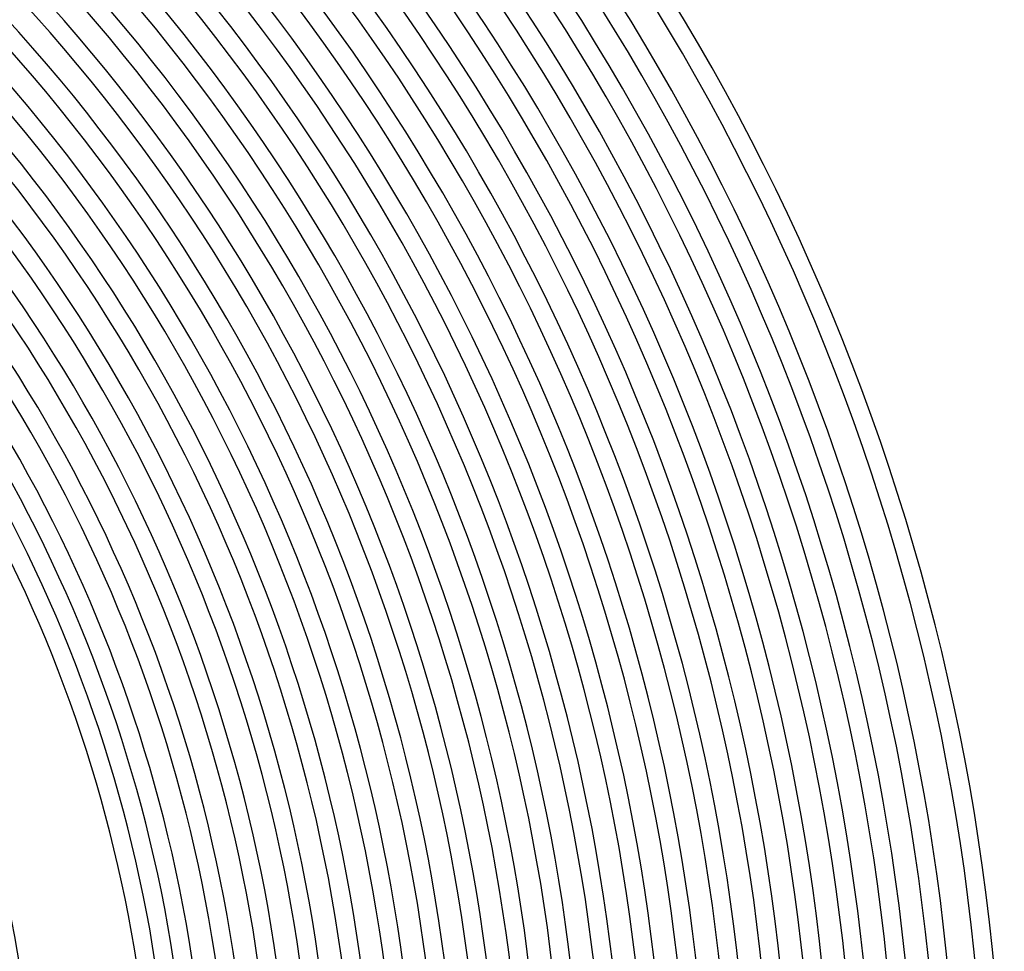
# Model space of a CAD drawing. Header units: millimetres. Extents: x -535 to 535, y -535 to 535.
# Tile 98 of 106: x 277 to 490, y 50 to 251. Entities that reach past the tile are written whole.
import ezdxf

# ---------------------------------------------------------------- set-up
doc = ezdxf.new("R2010")
doc.units = ezdxf.units.MM
doc.layers.add('THICK', color=7, linetype='Continuous')

msp = doc.modelspace()

# ---------------------------------------------------------------- linework, layer by layer
at = {"layer": 'THICK'}
for radius, start, end in [(490, 0.2335, 44.7665), (486, 0.2167, 44.7832), (480, 0.2388, 44.7613), (476, 0.15, 44.85), (471, 0.2433, 44.7567), (467, 0.1667, 44.8333), (462, 0.248, 44.752), (458, 0.1821, 44.8179), (453, 0.253, 44.747), (449, 0.1966, 44.8034), (444, 0.2581, 44.7419), (440, 0.2104, 44.7896), (435, 0.2634, 44.7365), (431, 0.2236, 44.7764), (426, 0.269, 44.731), (422, 0.2362, 44.7638), (417, 0.2748, 44.7252), (413, 0.2485, 44.7515), (408, 0.2809, 44.7191), (404, 0.2604, 44.7396), (399, 0.2872, 44.7128), (395, 0.2719, 44.7281), (390, 0.2938, 44.7062), (386, 0.2832, 44.7168), (381, 0.3007, 44.6992), (377, 0.2942, 44.7058), (372, 0.308, 44.692), (368, 0.3049, 44.6951), (363, 0.3157, 44.6843), (359, 0.3153, 44.6847), (354, 0.3237, 44.6763), (350, 0.3255, 44.6745), (345, 0.3321, 44.6678), (341, 0.3355, 44.6645), (336, 0.341, 44.659), (332, 0.3451, 44.6548), (327, 0.3504, 44.6496), (323, 0.3545, 44.6455), (318, 0.3603, 44.6397), (314, 0.3636, 44.6364), (310, 0.3697, 44.6304), (306, 0.374, 44.626), (281, 0.4073, 44.5927)]:
    msp.add_arc((0, 0), radius, start, end, dxfattribs=at)

doc.saveas('drawing.dxf')
